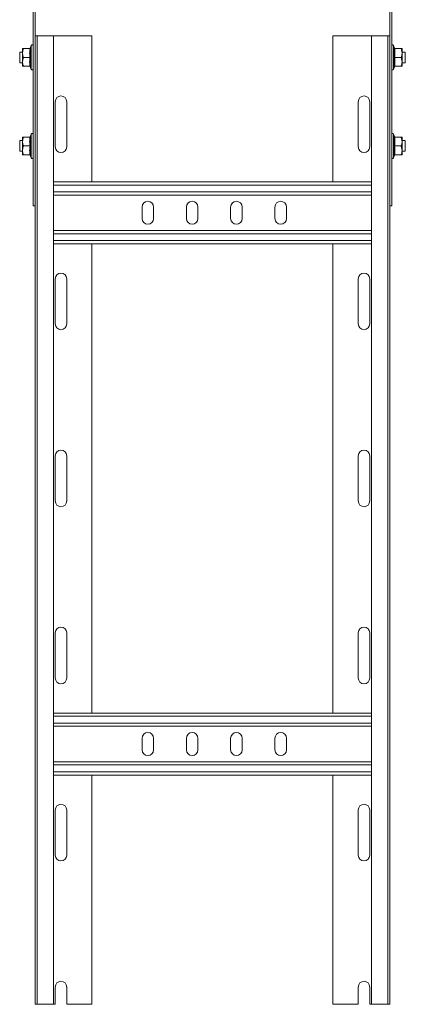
# Model space of a CAD drawing. Header units: millimetres. Extents: x 10 to 1476, y -4445 to -172.
# Tile 27 of 30: x 1252 to 1470, y -1938 to -1382. Entities that reach past the tile are written whole.
import ezdxf

# ---------------------------------------------------------------- set-up
doc = ezdxf.new("R2010")
doc.units = ezdxf.units.MM

msp = doc.modelspace()

# ---------------------------------------------------------------- linework, layer by layer
at = {"color": 7, "linetype": 'Continuous', "lineweight": 15}
for p, q in [((1260.07, -1486.91), (1260.07, -1361.91)), ((1261.27, -1486.91), (1261.27, -1361.91)), ((1461.27, -1486.91), (1461.27, -1361.91)), ((1462.47, -1486.91), (1462.47, -1361.91)), ((1262.4, -1390.91), (1261.27, -1390.91)), ((1262.4, -1390.91), (1262.4, -1937.91)), ((1271.5, -1390.91), (1262.4, -1390.91)), ((1271.5, -1937.91), (1271.5, -1390.91)), ((1271.5, -1390.91), (1293.27, -1390.91)), ((1293.27, -1473.41), (1293.27, -1390.91)), ((1429.27, -1473.41), (1429.27, -1390.91)), ((1429.27, -1390.91), (1451.05, -1390.91)), ((1451.05, -1390.91), (1451.05, -1937.91)), ((1460.15, -1390.91), (1451.05, -1390.91)), ((1460.15, -1937.91), (1460.15, -1390.91)), ((1461.27, -1390.91), (1460.15, -1390.91)), ((1254.07, -1400.16), (1252.47, -1400.16)), ((1252.47, -1400.16), (1252.47, -1404.31)), ((1254.07, -1398.16), (1254.07, -1400.66)), ((1254.07, -1400.66), (1254.07, -1405.66)), ((1258.36, -1398.16), (1254.67, -1398.16)), ((1258.97, -1396.43), (1258.43, -1397.92)), ((1258.45, -1397.92), (1258.45, -1397.92)), ((1463.91, -1397.91), (1463.37, -1396.43)), ((1463.87, -1397.92), (1463.88, -1397.92)), ((1463.99, -1398.16), (1467.67, -1398.16)), ((1468.27, -1398.16), (1468.27, -1400.66)), ((1470.07, -1400.16), (1468.27, -1400.16)), ((1468.27, -1405.66), (1468.27, -1400.66)), ((1470.07, -1406.16), (1470.07, -1400.16)), ((1252.47, -1404.31), (1252.47, -1406.16)), ((1252.47, -1406.16), (1254.07, -1406.16)), ((1254.07, -1408.16), (1254.07, -1405.66)), ((1258.36, -1403.16), (1254.67, -1403.16)), ((1463.99, -1403.16), (1467.67, -1403.16)), ((1468.27, -1408.16), (1468.27, -1405.66)), ((1468.27, -1406.16), (1470.07, -1406.16)), ((1258.36, -1408.16), (1254.67, -1408.16)), ((1258.44, -1408.41), (1258.97, -1409.89)), ((1258.47, -1408.4), (1258.46, -1408.4)), ((1463.37, -1409.89), (1463.91, -1408.4)), ((1463.9, -1408.4), (1463.9, -1408.4)), ((1463.99, -1408.16), (1467.67, -1408.16)), ((1272.52, -1428.16), (1272.52, -1453.66)), ((1279.02, -1453.66), (1279.02, -1428.16)), ((1443.52, -1453.66), (1443.52, -1428.16)), ((1450.02, -1428.16), (1450.02, -1453.66)), ((1254.07, -1450.16), (1252.47, -1450.16)), ((1252.47, -1450.16), (1252.47, -1454.31)), ((1254.07, -1448.16), (1254.07, -1450.66)), ((1254.07, -1450.66), (1254.07, -1455.66)), ((1258.36, -1448.16), (1254.67, -1448.16)), ((1258.97, -1446.43), (1258.43, -1447.92)), ((1258.45, -1447.92), (1258.45, -1447.92)), ((1463.91, -1447.91), (1463.37, -1446.43)), ((1463.87, -1447.92), (1463.88, -1447.92)), ((1463.99, -1448.16), (1467.67, -1448.16)), ((1468.27, -1448.16), (1468.27, -1450.66)), ((1470.07, -1450.16), (1468.27, -1450.16)), ((1468.27, -1455.66), (1468.27, -1450.66)), ((1470.07, -1456.16), (1470.07, -1450.16)), ((1252.47, -1454.31), (1252.47, -1456.16)), ((1252.47, -1456.16), (1254.07, -1456.16)), ((1254.07, -1458.16), (1254.07, -1455.66)), ((1258.36, -1453.16), (1254.67, -1453.16)), ((1463.99, -1453.16), (1467.67, -1453.16)), ((1468.27, -1458.16), (1468.27, -1455.66)), ((1468.27, -1456.16), (1470.07, -1456.16)), ((1258.36, -1458.16), (1254.67, -1458.16)), ((1258.44, -1458.41), (1258.97, -1459.89)), ((1258.47, -1458.4), (1258.46, -1458.4)), ((1463.37, -1459.89), (1463.91, -1458.4)), ((1463.9, -1458.4), (1463.9, -1458.4)), ((1463.99, -1458.16), (1467.67, -1458.16)), ((1451.05, -1473.41), (1271.5, -1473.41)), ((1451.05, -1480.91), (1271.5, -1480.91)), ((1260.07, -1486.91), (1261.27, -1486.91)), ((1261.27, -1937.91), (1261.27, -1486.91)), ((1321.52, -1487.66), (1321.52, -1494.16)), ((1328.02, -1494.16), (1328.02, -1487.66)), ((1346.52, -1487.66), (1346.52, -1494.16)), ((1353.02, -1494.16), (1353.02, -1487.66)), ((1371.52, -1487.66), (1371.52, -1494.16)), ((1378.02, -1494.16), (1378.02, -1487.66)), ((1396.52, -1487.66), (1396.52, -1494.16)), ((1403.02, -1494.16), (1403.02, -1487.66)), ((1461.27, -1937.91), (1461.27, -1486.91)), ((1461.27, -1486.91), (1462.47, -1486.91)), ((1451.05, -1500.91), (1271.5, -1500.91)), ((1451.05, -1508.41), (1271.5, -1508.41)), ((1293.27, -1773.41), (1293.27, -1508.41)), ((1429.27, -1773.41), (1429.27, -1508.41)), ((1272.52, -1528.16), (1272.52, -1553.66)), ((1279.02, -1553.66), (1279.02, -1528.16)), ((1443.52, -1553.66), (1443.52, -1528.16)), ((1450.02, -1528.16), (1450.02, -1553.66)), ((1272.52, -1628.16), (1272.52, -1653.66)), ((1279.02, -1653.66), (1279.02, -1628.16)), ((1443.52, -1653.66), (1443.52, -1628.16)), ((1450.02, -1628.16), (1450.02, -1653.66)), ((1272.52, -1728.16), (1272.52, -1753.66)), ((1279.02, -1753.66), (1279.02, -1728.16)), ((1443.52, -1753.66), (1443.52, -1728.16)), ((1450.02, -1728.16), (1450.02, -1753.66)), ((1451.05, -1773.41), (1271.5, -1773.41)), ((1451.05, -1780.91), (1271.5, -1780.91)), ((1321.52, -1787.66), (1321.52, -1794.16)), ((1328.02, -1794.16), (1328.02, -1787.66)), ((1346.52, -1787.66), (1346.52, -1794.16)), ((1353.02, -1794.16), (1353.02, -1787.66)), ((1371.52, -1787.66), (1371.52, -1794.16)), ((1378.02, -1794.16), (1378.02, -1787.66)), ((1396.52, -1787.66), (1396.52, -1794.16)), ((1403.02, -1794.16), (1403.02, -1787.66)), ((1451.05, -1800.91), (1271.5, -1800.91)), ((1451.05, -1808.41), (1271.5, -1808.41)), ((1293.27, -1937.91), (1293.27, -1808.41)), ((1429.27, -1937.91), (1429.27, -1808.41)), ((1272.52, -1828.16), (1272.52, -1853.66)), ((1279.02, -1853.66), (1279.02, -1828.16)), ((1443.52, -1853.66), (1443.52, -1828.16)), ((1450.02, -1828.16), (1450.02, -1853.66)), ((1272.52, -1928.16), (1272.52, -1937.91)), ((1279.02, -1937.91), (1279.02, -1928.16)), ((1443.52, -1937.91), (1443.52, -1928.16)), ((1450.02, -1928.16), (1450.02, -1937.91)), ((1262.4, -1937.91), (1261.27, -1937.91)), ((1271.5, -1937.91), (1262.4, -1937.91)), ((1271.5, -1937.91), (1272.52, -1937.91)), ((1279.02, -1937.91), (1293.27, -1937.91)), ((1443.52, -1937.91), (1429.27, -1937.91)), ((1451.05, -1937.91), (1450.02, -1937.91)), ((1451.05, -1937.91), (1460.15, -1937.91)), ((1460.15, -1937.91), (1461.27, -1937.91))]:
    msp.add_line(p, q, dxfattribs=at)
at = {"color": 8, "linetype": 'Continuous', "lineweight": 15}
for p, q in [((1258.97, -1409.89), (1258.97, -1396.43)), ((1463.37, -1396.43), (1463.37, -1409.89)), ((1258.97, -1459.89), (1258.97, -1446.43)), ((1463.37, -1446.43), (1463.37, -1459.89)), ((1451.05, -1475.21), (1271.5, -1475.21)), ((1451.05, -1479.11), (1271.5, -1479.11)), ((1451.05, -1502.71), (1271.5, -1502.71)), ((1451.05, -1506.61), (1271.5, -1506.61)), ((1451.05, -1775.21), (1271.5, -1775.21)), ((1451.05, -1779.11), (1271.5, -1779.11)), ((1451.05, -1802.71), (1271.5, -1802.71)), ((1451.05, -1806.61), (1271.5, -1806.61))]:
    msp.add_line(p, q, dxfattribs=at)
at = {"color": 7, "linetype": 'Continuous', "lineweight": 15}
for centre, radius, start, end in [((1258.09, -1397.8), 0.36, 277.177, 341.0898), ((1259.51, -1396.63), 0.567, 0, 160), ((1462.84, -1396.63), 0.567, 20, 130.3405), ((1464.25, -1397.8), 0.36, 198.0708, 262.8541), ((1258.09, -1408.52), 0.36, 18.0708, 82.8541), ((1259.51, -1409.69), 0.567, 200, 360), ((1462.84, -1409.69), 0.567, 229.6595, 340), ((1464.25, -1408.52), 0.36, 97.177, 161.0898), ((1275.77, -1428.16), 3.25, 0, 180), ((1446.77, -1428.16), 3.25, 0, 180), ((1258.09, -1447.8), 0.36, 277.177, 341.0898), ((1259.51, -1446.63), 0.567, 0, 160), ((1462.84, -1446.63), 0.567, 20, 130.3405), ((1464.25, -1447.8), 0.36, 198.0708, 262.8541), ((1275.77, -1453.66), 3.25, 180, 0), ((1446.77, -1453.66), 3.25, 180, 0), ((1258.09, -1458.52), 0.36, 18.0708, 82.8541), ((1259.51, -1459.69), 0.567, 200, 360), ((1462.84, -1459.69), 0.567, 229.6595, 340), ((1464.25, -1458.52), 0.36, 97.177, 161.0898), ((1324.77, -1487.66), 3.25, 0, 180), ((1349.77, -1487.66), 3.25, 0, 180), ((1374.77, -1487.66), 3.25, 0, 180), ((1399.77, -1487.66), 3.25, 0, 180), ((1324.77, -1494.16), 3.25, 180, 0), ((1349.77, -1494.16), 3.25, 180, 0), ((1374.77, -1494.16), 3.25, 180, 0), ((1399.77, -1494.16), 3.25, 180, 0), ((1275.77, -1528.16), 3.25, 0, 180), ((1446.77, -1528.16), 3.25, 0, 180), ((1275.77, -1553.66), 3.25, 180, 0), ((1446.77, -1553.66), 3.25, 180, 0), ((1275.77, -1628.16), 3.25, 0, 180), ((1446.77, -1628.16), 3.25, 0, 180), ((1275.77, -1653.66), 3.25, 180, 0), ((1446.77, -1653.66), 3.25, 180, 0), ((1275.77, -1728.16), 3.25, 0, 180), ((1446.77, -1728.16), 3.25, 0, 180), ((1275.77, -1753.66), 3.25, 180, 0), ((1446.77, -1753.66), 3.25, 180, 0), ((1324.77, -1787.66), 3.25, 0, 180), ((1349.77, -1787.66), 3.25, 0, 180), ((1374.77, -1787.66), 3.25, 0, 180), ((1399.77, -1787.66), 3.25, 0, 180), ((1324.77, -1794.16), 3.25, 180, 0), ((1349.77, -1794.16), 3.25, 180, 0), ((1374.77, -1794.16), 3.25, 180, 0), ((1399.77, -1794.16), 3.25, 180, 0), ((1275.77, -1828.16), 3.25, 0, 180), ((1446.77, -1828.16), 3.25, 0, 180), ((1275.77, -1853.66), 3.25, 180, 0), ((1446.77, -1853.66), 3.25, 180, 0), ((1275.77, -1928.16), 3.25, 0, 180), ((1446.77, -1928.16), 3.25, 0, 180)]:
    msp.add_arc(centre, radius, start, end, dxfattribs=at)
for points, knots in [([(1254.67, -1398.16), (1254.4, -1398.9), (1254.09, -1399.72), (1254.07, -1400.57), (1254.07, -1400.66)], [0, 0, 0, 0, 0.896037, 1, 1, 1, 1]), ([(1254.07, -1398.16), (1254.08, -1398.16), (1254.1, -1398.16), (1254.36, -1398.16), (1254.66, -1398.16), (1254.67, -1398.16)], [0, 0, 0, 0, 0.148486, 0.965571, 1, 1, 1, 1]), ([(1254.07, -1400.66), (1254.15, -1401.35), (1254.25, -1402.2), (1254.6, -1403), (1254.67, -1403.16)], [0, 0, 0, 0, 0.801462, 1, 1, 1, 1]), ([(1258.36, -1403.16), (1258.23, -1402.34), (1257.96, -1400.67), (1258.22, -1399.01), (1258.36, -1398.16)], [0, 0, 0, 0, 0.492148, 1, 1, 1, 1]), ([(1258.73, -1397.91), (1258.73, -1397.91), (1258.72, -1397.94), (1258.67, -1398.01), (1258.59, -1398.09), (1258.48, -1398.15), (1258.4, -1398.16), (1258.36, -1398.16)], [0, 0, 0, 0, 0.007914, 0.267535, 0.528603, 0.763816, 1, 1, 1, 1]), ([(1258.73, -1397.91), (1258.69, -1398.11), (1258.48, -1399.14), (1258.34, -1400.92), (1258.61, -1402.45), (1258.73, -1403.16)], [0, 0, 0, 0, 0.118083, 0.592258, 1, 1, 1, 1]), ([(1463.61, -1403.16), (1463.65, -1402.96), (1463.86, -1401.94), (1464.01, -1400.17), (1463.74, -1398.62), (1463.61, -1397.91)], [0, 0, 0, 0, 0.118083, 0.592258, 1, 1, 1, 1]), ([(1463.99, -1398.16), (1463.95, -1398.16), (1463.87, -1398.15), (1463.76, -1398.09), (1463.67, -1398.01), (1463.63, -1397.94), (1463.61, -1397.91), (1463.61, -1397.91)], [0, 0, 0, 0, 0.236184, 0.471397, 0.732465, 0.992086, 1, 1, 1, 1]), ([(1463.99, -1398.16), (1464.06, -1398.57), (1464.21, -1399.38), (1464.28, -1400.63), (1464.21, -1401.9), (1464.06, -1402.74), (1463.99, -1403.16)], [0, 0, 0, 0, 0.245251, 0.49213, 0.745021, 1, 1, 1, 1]), ([(1468.27, -1400.66), (1468.19, -1399.97), (1468.09, -1399.12), (1467.74, -1398.32), (1467.67, -1398.16)], [0, 0, 0, 0, 0.801462, 1, 1, 1, 1]), ([(1468.27, -1398.16), (1468.27, -1398.16), (1468.25, -1398.16), (1467.99, -1398.16), (1467.68, -1398.16), (1467.67, -1398.16)], [0, 0, 0, 0, 0.1484857, 0.9655712, 1, 1, 1, 1]), ([(1467.67, -1403.16), (1467.95, -1402.42), (1468.26, -1401.6), (1468.27, -1400.75), (1468.27, -1400.66)], [0, 0, 0, 0, 0.896037, 1, 1, 1, 1]), ([(1254.67, -1403.16), (1254.4, -1403.9), (1254.09, -1404.72), (1254.07, -1405.57), (1254.07, -1405.66)], [0, 0, 0, 0, 0.896037, 1, 1, 1, 1]), ([(1254.07, -1405.66), (1254.15, -1406.35), (1254.25, -1407.2), (1254.6, -1408), (1254.67, -1408.16)], [0, 0, 0, 0, 0.801462, 1, 1, 1, 1]), ([(1258.36, -1408.16), (1258.28, -1407.75), (1258.14, -1406.94), (1258.07, -1405.69), (1258.13, -1404.42), (1258.28, -1403.58), (1258.36, -1403.16)], [0, 0, 0, 0, 0.245251, 0.49213, 0.745021, 1, 1, 1, 1]), ([(1258.73, -1403.16), (1258.73, -1403.16), (1258.72, -1403.16), (1258.67, -1403.16), (1258.59, -1403.16), (1258.48, -1403.16), (1258.4, -1403.16), (1258.36, -1403.16)], [0, 0, 0, 0, 0.007914, 0.267535, 0.528603, 0.763816, 1, 1, 1, 1]), ([(1258.73, -1403.16), (1258.69, -1403.36), (1258.48, -1404.39), (1258.34, -1406.15), (1258.61, -1407.7), (1258.73, -1408.41)], [0, 0, 0, 0, 0.118083, 0.592258, 1, 1, 1, 1]), ([(1463.61, -1408.41), (1463.65, -1408.21), (1463.86, -1407.18), (1464.01, -1405.4), (1463.74, -1403.87), (1463.61, -1403.16)], [0, 0, 0, 0, 0.118083, 0.592258, 1, 1, 1, 1]), ([(1463.61, -1403.16), (1463.61, -1403.16), (1463.63, -1403.16), (1463.67, -1403.16), (1463.76, -1403.16), (1463.87, -1403.16), (1463.95, -1403.16), (1463.99, -1403.16)], [0, 0, 0, 0, 0.007914, 0.267535, 0.528603, 0.763816, 1, 1, 1, 1]), ([(1463.99, -1403.16), (1464.12, -1403.98), (1464.39, -1405.65), (1464.12, -1407.31), (1463.99, -1408.16)], [0, 0, 0, 0, 0.492148, 1, 1, 1, 1]), ([(1468.27, -1405.66), (1468.19, -1404.97), (1468.09, -1404.12), (1467.74, -1403.32), (1467.67, -1403.16)], [0, 0, 0, 0, 0.801462, 1, 1, 1, 1]), ([(1467.67, -1408.16), (1467.95, -1407.42), (1468.26, -1406.6), (1468.27, -1405.75), (1468.27, -1405.66)], [0, 0, 0, 0, 0.896037, 1, 1, 1, 1]), ([(1254.07, -1408.16), (1254.08, -1408.16), (1254.1, -1408.16), (1254.36, -1408.16), (1254.66, -1408.16), (1254.67, -1408.16)], [0, 0, 0, 0, 0.1484857, 0.9655712, 1, 1, 1, 1]), ([(1258.36, -1408.16), (1258.4, -1408.16), (1258.48, -1408.17), (1258.59, -1408.23), (1258.67, -1408.31), (1258.72, -1408.38), (1258.73, -1408.41), (1258.73, -1408.41)], [0, 0, 0, 0, 0.236184, 0.471397, 0.732465, 0.992086, 1, 1, 1, 1]), ([(1463.61, -1408.41), (1463.61, -1408.41), (1463.63, -1408.38), (1463.67, -1408.31), (1463.76, -1408.23), (1463.87, -1408.17), (1463.95, -1408.16), (1463.99, -1408.16)], [0, 0, 0, 0, 0.007914, 0.267535, 0.528603, 0.763816, 1, 1, 1, 1]), ([(1468.27, -1408.16), (1468.27, -1408.16), (1468.25, -1408.16), (1467.99, -1408.16), (1467.68, -1408.16), (1467.67, -1408.16)], [0, 0, 0, 0, 0.148486, 0.965571, 1, 1, 1, 1]), ([(1254.67, -1448.16), (1254.4, -1448.9), (1254.09, -1449.72), (1254.07, -1450.57), (1254.07, -1450.66)], [0, 0, 0, 0, 0.896037, 1, 1, 1, 1]), ([(1254.07, -1448.16), (1254.08, -1448.16), (1254.1, -1448.16), (1254.36, -1448.16), (1254.66, -1448.16), (1254.67, -1448.16)], [0, 0, 0, 0, 0.148486, 0.965571, 1, 1, 1, 1]), ([(1254.07, -1450.66), (1254.15, -1451.35), (1254.25, -1452.2), (1254.6, -1453), (1254.67, -1453.16)], [0, 0, 0, 0, 0.801462, 1, 1, 1, 1]), ([(1258.36, -1453.16), (1258.23, -1452.34), (1257.96, -1450.67), (1258.22, -1449.01), (1258.36, -1448.16)], [0, 0, 0, 0, 0.492148, 1, 1, 1, 1]), ([(1258.73, -1447.91), (1258.73, -1447.91), (1258.72, -1447.94), (1258.67, -1448.01), (1258.59, -1448.09), (1258.48, -1448.15), (1258.4, -1448.16), (1258.36, -1448.16)], [0, 0, 0, 0, 0.007914, 0.267535, 0.528603, 0.763816, 1, 1, 1, 1]), ([(1258.73, -1447.91), (1258.69, -1448.11), (1258.48, -1449.14), (1258.34, -1450.92), (1258.61, -1452.45), (1258.73, -1453.16)], [0, 0, 0, 0, 0.118083, 0.592258, 1, 1, 1, 1]), ([(1463.61, -1453.16), (1463.65, -1452.96), (1463.86, -1451.94), (1464.01, -1450.17), (1463.74, -1448.62), (1463.61, -1447.91)], [0, 0, 0, 0, 0.118083, 0.592258, 1, 1, 1, 1]), ([(1463.99, -1448.16), (1463.95, -1448.16), (1463.87, -1448.15), (1463.76, -1448.09), (1463.67, -1448.01), (1463.63, -1447.94), (1463.61, -1447.91), (1463.61, -1447.91)], [0, 0, 0, 0, 0.236184, 0.471397, 0.732465, 0.992086, 1, 1, 1, 1]), ([(1463.99, -1448.16), (1464.06, -1448.57), (1464.21, -1449.38), (1464.28, -1450.63), (1464.21, -1451.9), (1464.06, -1452.74), (1463.99, -1453.16)], [0, 0, 0, 0, 0.245251, 0.49213, 0.745021, 1, 1, 1, 1]), ([(1468.27, -1450.66), (1468.19, -1449.97), (1468.09, -1449.12), (1467.74, -1448.32), (1467.67, -1448.16)], [0, 0, 0, 0, 0.801462, 1, 1, 1, 1]), ([(1468.27, -1448.16), (1468.27, -1448.16), (1468.25, -1448.16), (1467.99, -1448.16), (1467.68, -1448.16), (1467.67, -1448.16)], [0, 0, 0, 0, 0.1484857, 0.9655712, 1, 1, 1, 1]), ([(1467.67, -1453.16), (1467.95, -1452.42), (1468.26, -1451.6), (1468.27, -1450.75), (1468.27, -1450.66)], [0, 0, 0, 0, 0.896037, 1, 1, 1, 1]), ([(1254.67, -1453.16), (1254.4, -1453.9), (1254.09, -1454.72), (1254.07, -1455.57), (1254.07, -1455.66)], [0, 0, 0, 0, 0.896037, 1, 1, 1, 1]), ([(1254.07, -1455.66), (1254.15, -1456.35), (1254.25, -1457.2), (1254.6, -1458), (1254.67, -1458.16)], [0, 0, 0, 0, 0.801462, 1, 1, 1, 1]), ([(1258.36, -1458.16), (1258.28, -1457.75), (1258.14, -1456.94), (1258.07, -1455.69), (1258.13, -1454.42), (1258.28, -1453.58), (1258.36, -1453.16)], [0, 0, 0, 0, 0.245251, 0.49213, 0.745021, 1, 1, 1, 1]), ([(1258.73, -1453.16), (1258.73, -1453.16), (1258.72, -1453.16), (1258.67, -1453.16), (1258.59, -1453.16), (1258.48, -1453.16), (1258.4, -1453.16), (1258.36, -1453.16)], [0, 0, 0, 0, 0.007914, 0.267535, 0.528603, 0.763816, 1, 1, 1, 1]), ([(1258.73, -1453.16), (1258.69, -1453.36), (1258.48, -1454.39), (1258.34, -1456.15), (1258.61, -1457.7), (1258.73, -1458.41)], [0, 0, 0, 0, 0.118083, 0.592258, 1, 1, 1, 1]), ([(1463.61, -1458.41), (1463.65, -1458.21), (1463.86, -1457.18), (1464.01, -1455.4), (1463.74, -1453.87), (1463.61, -1453.16)], [0, 0, 0, 0, 0.118083, 0.592258, 1, 1, 1, 1]), ([(1463.61, -1453.16), (1463.61, -1453.16), (1463.63, -1453.16), (1463.67, -1453.16), (1463.76, -1453.16), (1463.87, -1453.16), (1463.95, -1453.16), (1463.99, -1453.16)], [0, 0, 0, 0, 0.007914, 0.267535, 0.528603, 0.763816, 1, 1, 1, 1]), ([(1463.99, -1453.16), (1464.12, -1453.98), (1464.39, -1455.65), (1464.12, -1457.31), (1463.99, -1458.16)], [0, 0, 0, 0, 0.492148, 1, 1, 1, 1]), ([(1468.27, -1455.66), (1468.19, -1454.97), (1468.09, -1454.12), (1467.74, -1453.32), (1467.67, -1453.16)], [0, 0, 0, 0, 0.801462, 1, 1, 1, 1]), ([(1467.67, -1458.16), (1467.95, -1457.42), (1468.26, -1456.6), (1468.27, -1455.75), (1468.27, -1455.66)], [0, 0, 0, 0, 0.896037, 1, 1, 1, 1]), ([(1254.07, -1458.16), (1254.08, -1458.16), (1254.1, -1458.16), (1254.36, -1458.16), (1254.66, -1458.16), (1254.67, -1458.16)], [0, 0, 0, 0, 0.1484857, 0.9655712, 1, 1, 1, 1]), ([(1258.36, -1458.16), (1258.4, -1458.16), (1258.48, -1458.17), (1258.59, -1458.23), (1258.67, -1458.31), (1258.72, -1458.38), (1258.73, -1458.41), (1258.73, -1458.41)], [0, 0, 0, 0, 0.236184, 0.471397, 0.732465, 0.992086, 1, 1, 1, 1]), ([(1463.61, -1458.41), (1463.61, -1458.41), (1463.63, -1458.38), (1463.67, -1458.31), (1463.76, -1458.23), (1463.87, -1458.17), (1463.95, -1458.16), (1463.99, -1458.16)], [0, 0, 0, 0, 0.007914, 0.267535, 0.528603, 0.763816, 1, 1, 1, 1]), ([(1468.27, -1458.16), (1468.27, -1458.16), (1468.25, -1458.16), (1467.99, -1458.16), (1467.68, -1458.16), (1467.67, -1458.16)], [0, 0, 0, 0, 0.148486, 0.965571, 1, 1, 1, 1])]:
    msp.add_open_spline(points, degree=3, knots=knots, dxfattribs=at)
at = {"color": 8, "linetype": 'Continuous', "lineweight": 15}
for points, knots in [([(1258.45, -1397.92), (1258.44, -1397.92), (1258.43, -1397.92), (1258.53, -1397.92), (1258.66, -1397.91), (1258.73, -1397.91)], [0, 0, 0, 0, 0.119603, 0.558575, 1, 1, 1, 1]), ([(1463.61, -1397.91), (1463.66, -1397.91), (1463.84, -1397.92), (1463.86, -1397.92), (1463.87, -1397.92)], [0, 0, 0, 0, 0.236148, 1, 1, 1, 1]), ([(1258.73, -1408.41), (1258.69, -1408.41), (1258.51, -1408.4), (1258.49, -1408.4), (1258.47, -1408.4)], [0, 0, 0, 0, 0.236148, 1, 1, 1, 1]), ([(1463.9, -1408.4), (1463.9, -1408.4), (1463.91, -1408.4), (1463.81, -1408.4), (1463.68, -1408.41), (1463.61, -1408.41)], [0, 0, 0, 0, 0.119603, 0.558575, 1, 1, 1, 1]), ([(1258.45, -1447.92), (1258.44, -1447.92), (1258.43, -1447.92), (1258.53, -1447.92), (1258.66, -1447.91), (1258.73, -1447.91)], [0, 0, 0, 0, 0.119603, 0.558575, 1, 1, 1, 1]), ([(1463.61, -1447.91), (1463.66, -1447.91), (1463.84, -1447.92), (1463.86, -1447.92), (1463.87, -1447.92)], [0, 0, 0, 0, 0.236148, 1, 1, 1, 1]), ([(1258.73, -1458.41), (1258.69, -1458.41), (1258.51, -1458.4), (1258.49, -1458.4), (1258.47, -1458.4)], [0, 0, 0, 0, 0.236148, 1, 1, 1, 1]), ([(1463.9, -1458.4), (1463.9, -1458.4), (1463.91, -1458.4), (1463.81, -1458.4), (1463.68, -1458.41), (1463.61, -1458.41)], [0, 0, 0, 0, 0.119603, 0.558575, 1, 1, 1, 1])]:
    msp.add_open_spline(points, degree=3, knots=knots, dxfattribs=at)

doc.saveas('drawing.dxf')
